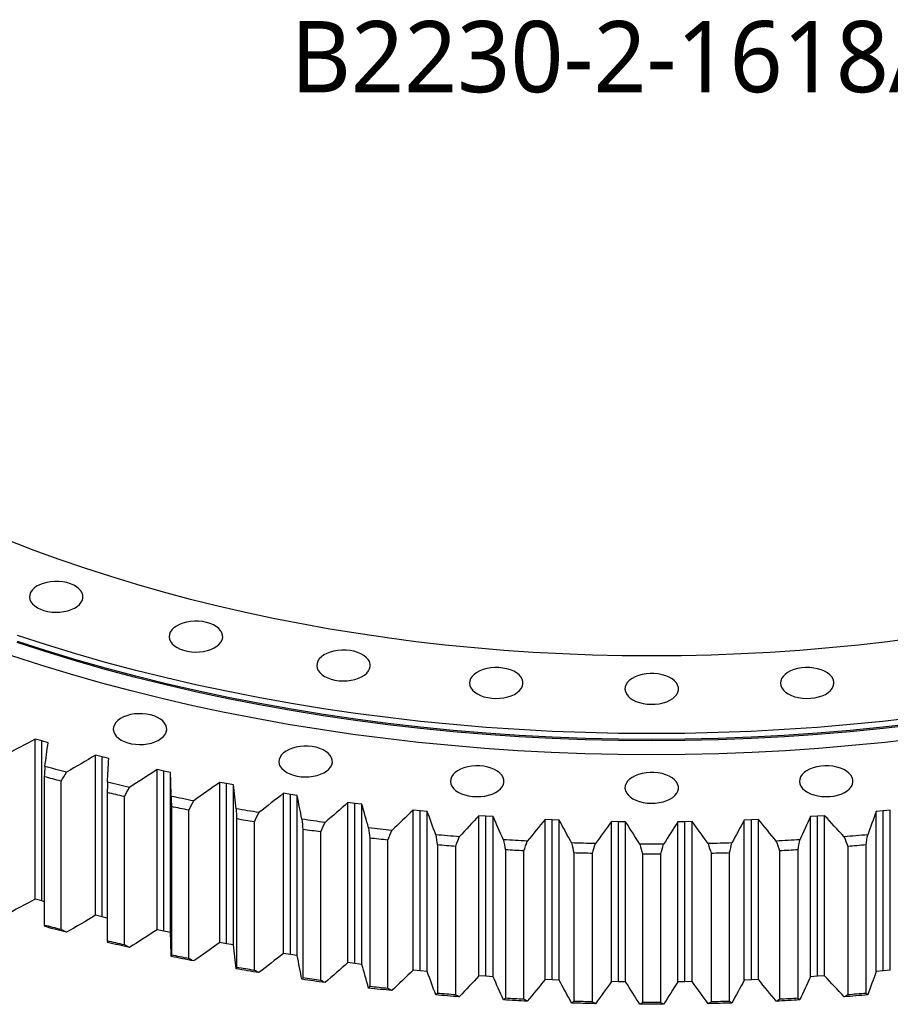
# Model space of a CAD drawing. Header units: millimetres. Extents: x 427 to 9394, y 22732 to 29464.
# Tile 10 of 16: x 6289 to 6777, y 25731 to 26283. Entities that reach past the tile are written whole.
import ezdxf

# ---------------------------------------------------------------- set-up
doc = ezdxf.new("R2010")
doc.units = ezdxf.units.MM
doc.header["$LTSCALE"] = 50

msp = doc.modelspace()

# ---------------------------------------------------------------- linework, layer by layer
at = {"color": 7, "linetype": 'Continuous', "lineweight": 25}
for p, q in [((6301.24, 25878.72), (6297.64, 25879.74)), ((6297.64, 25789.92), (6297.64, 25879.74)), ((6304.86, 25877.72), (6301.24, 25878.72)), ((6301.24, 25788.9), (6301.24, 25878.72)), ((6335.14, 25869.78), (6331.47, 25870.71)), ((6331.47, 25780.89), (6331.47, 25870.71)), ((6338.84, 25868.88), (6335.14, 25869.78)), ((6335.14, 25779.96), (6335.14, 25869.78)), ((6302.71, 25858.63), (6302.71, 25775.34)), ((6369.74, 25861.78), (6366, 25862.61)), ((6366, 25772.79), (6366, 25862.61)), ((6373.51, 25860.99), (6369.74, 25861.78)), ((6369.74, 25771.96), (6369.74, 25861.78)), ((6373.51, 25771.17), (6373.51, 25860.99)), ((6312.15, 25772.85), (6312.15, 25856.14)), ((6404.97, 25854.74), (6401.15, 25855.46)), ((6401.15, 25765.65), (6401.15, 25855.46)), ((6408.8, 25854.05), (6404.97, 25854.74)), ((6404.97, 25764.92), (6404.97, 25854.74)), ((6408.8, 25764.24), (6408.8, 25854.05)), ((6338, 25849.75), (6338, 25766.46)), ((6347.63, 25764.23), (6347.63, 25847.52)), ((6440.73, 25848.68), (6436.86, 25849.3)), ((6436.86, 25759.48), (6436.86, 25849.3)), ((6444.61, 25848.1), (6440.73, 25848.68)), ((6440.73, 25758.86), (6440.73, 25848.68)), ((6444.61, 25758.28), (6444.61, 25848.1)), ((6373.98, 25841.85), (6373.98, 25758.56)), ((6476.95, 25843.61), (6473.04, 25844.12)), ((6473.04, 25754.3), (6473.04, 25844.12)), ((6480.88, 25843.13), (6476.95, 25843.61)), ((6476.95, 25753.79), (6476.95, 25843.61)), ((6480.88, 25753.31), (6480.88, 25843.13)), ((6383.79, 25756.6), (6383.79, 25839.89)), ((6513.55, 25839.54), (6509.6, 25839.94)), ((6509.6, 25750.12), (6509.6, 25839.94)), ((6517.51, 25839.17), (6513.55, 25839.54)), ((6513.55, 25749.72), (6513.55, 25839.54)), ((6517.51, 25749.35), (6517.51, 25839.17)), ((6550.44, 25836.47), (6546.46, 25836.77)), ((6546.46, 25746.95), (6546.46, 25836.77)), ((6554.43, 25836.22), (6550.44, 25836.47)), ((6550.44, 25746.65), (6550.44, 25836.47)), ((6554.43, 25746.4), (6554.43, 25836.22)), ((6736.38, 25836.47), (6732.4, 25836.22)), ((6732.4, 25746.4), (6732.4, 25836.22)), ((6740.36, 25836.77), (6736.38, 25836.47)), ((6736.38, 25746.65), (6736.38, 25836.47)), ((6740.36, 25746.95), (6740.36, 25836.77)), ((6773.28, 25839.54), (6769.31, 25839.17)), ((6769.31, 25749.35), (6769.31, 25839.17)), ((6777.23, 25839.94), (6773.28, 25839.54)), ((6773.28, 25749.72), (6773.28, 25839.54)), ((6777.23, 25750.12), (6777.23, 25839.94)), ((6410.57, 25834.95), (6410.57, 25751.66)), ((6420.53, 25749.97), (6420.53, 25833.26)), ((6587.55, 25834.43), (6583.55, 25834.61)), ((6583.55, 25744.79), (6583.55, 25834.61)), ((6591.55, 25834.28), (6587.55, 25834.43)), ((6587.55, 25744.61), (6587.55, 25834.43)), ((6591.55, 25744.46), (6591.55, 25834.28)), ((6624.78, 25833.4), (6620.77, 25833.48)), ((6620.77, 25743.66), (6620.77, 25833.48)), ((6628.79, 25833.37), (6624.78, 25833.4)), ((6624.78, 25743.59), (6624.78, 25833.4)), ((6628.79, 25743.55), (6628.79, 25833.37)), ((6662.05, 25833.4), (6658.04, 25833.37)), ((6658.04, 25743.55), (6658.04, 25833.37)), ((6666.06, 25833.48), (6662.05, 25833.4)), ((6662.05, 25743.59), (6662.05, 25833.4)), ((6666.06, 25743.66), (6666.06, 25833.48)), ((6699.28, 25834.43), (6695.28, 25834.28)), ((6695.28, 25744.46), (6695.28, 25834.28)), ((6703.28, 25834.61), (6699.28, 25834.43)), ((6699.28, 25744.61), (6699.28, 25834.43)), ((6703.28, 25744.79), (6703.28, 25834.61)), ((6447.69, 25829.06), (6447.69, 25745.77)), ((6457.77, 25744.36), (6457.77, 25827.64)), ((6485.26, 25824.19), (6485.26, 25740.91)), ((6495.44, 25739.77), (6495.44, 25823.06)), ((6523.18, 25820.37), (6523.18, 25737.08)), ((6533.44, 25736.23), (6533.44, 25819.52)), ((6753.38, 25819.52), (6753.38, 25736.23)), ((6763.65, 25737.08), (6763.65, 25820.37)), ((6561.37, 25817.59), (6561.37, 25734.3)), ((6571.7, 25733.73), (6571.7, 25817.02)), ((6599.75, 25815.86), (6599.75, 25732.57)), ((6610.11, 25732.29), (6610.11, 25815.58)), ((6638.23, 25815.19), (6638.23, 25731.9)), ((6648.6, 25731.9), (6648.6, 25815.19)), ((6676.71, 25815.58), (6676.71, 25732.29)), ((6687.08, 25732.57), (6687.08, 25815.86)), ((6715.13, 25817.02), (6715.13, 25733.73)), ((6725.46, 25734.3), (6725.46, 25817.59)), ((6301.24, 25788.9), (6297.64, 25789.92)), ((6302.71, 25788.49), (6301.24, 25788.9)), ((6335.14, 25779.96), (6331.47, 25780.89)), ((6338, 25779.27), (6335.14, 25779.96)), ((6369.74, 25771.96), (6366, 25772.79)), ((6373.51, 25771.17), (6369.74, 25771.96)), ((6404.97, 25764.92), (6401.15, 25765.65)), ((6408.8, 25764.24), (6404.97, 25764.92)), ((6440.73, 25758.86), (6436.86, 25759.48)), ((6444.61, 25758.28), (6440.73, 25758.86)), ((6476.95, 25753.79), (6473.04, 25754.3)), ((6480.88, 25753.31), (6476.95, 25753.79)), ((6513.55, 25749.72), (6509.6, 25750.12)), ((6517.51, 25749.35), (6513.55, 25749.72)), ((6773.28, 25749.72), (6769.31, 25749.35)), ((6777.23, 25750.12), (6773.28, 25749.72)), ((6550.44, 25746.65), (6546.46, 25746.95)), ((6554.43, 25746.4), (6550.44, 25746.65)), ((6587.55, 25744.61), (6583.55, 25744.79)), ((6591.55, 25744.46), (6587.55, 25744.61)), ((6624.78, 25743.59), (6620.77, 25743.66)), ((6628.79, 25743.55), (6624.78, 25743.59)), ((6662.05, 25743.59), (6658.04, 25743.55)), ((6666.06, 25743.66), (6662.05, 25743.59)), ((6699.28, 25744.61), (6695.28, 25744.46)), ((6703.28, 25744.79), (6699.28, 25744.61)), ((6736.38, 25746.65), (6732.4, 25746.4)), ((6740.36, 25746.95), (6736.38, 25746.65))]:
    msp.add_line(p, q, dxfattribs=at)
at = {"color": 7, "linetype": 'Continuous', "lineweight": 25, "flags": 128}
for points in [[(6791.88, 25936.51), (6775.64, 25934.39), (6759.31, 25932.51), (6742.9, 25930.89), (6726.43, 25929.51), (6709.89, 25928.38), (6693.31, 25927.5), (6676.7, 25926.87), (6660.06, 25926.49), (6643.41, 25926.37), (6626.76, 25926.49), (6610.13, 25926.87), (6593.51, 25927.5), (6576.93, 25928.38), (6560.4, 25929.51), (6543.92, 25930.89), (6527.51, 25932.51), (6511.18, 25934.39), (6494.94, 25936.51), (6478.8, 25938.88), (6462.78, 25941.49), (6446.88, 25944.34), (6431.11, 25947.43), (6415.49, 25950.75), (6400.03, 25954.31), (6384.73, 25958.11), (6369.61, 25962.13), (6354.67, 25966.38), (6339.94, 25970.86), (6325.41, 25975.56), (6311.1, 25980.47), (6297.02, 25985.6), (6283.18, 25990.94)], [(6298.81, 25953.43), (6300.55, 25952.57), (6302.5, 25951.87), (6304.61, 25951.35), (6306.84, 25951.03), (6309.12, 25950.9), (6311.42, 25950.98), (6313.66, 25951.25), (6315.81, 25951.73), (6317.81, 25952.38), (6319.6, 25953.2), (6321.17, 25954.18), (6322.45, 25955.28), (6323.43, 25956.48), (6324.08, 25957.75), (6324.39, 25959.06), (6324.34, 25960.39), (6323.95, 25961.69), (6323.21, 25962.95), (6322.16, 25964.12), (6320.8, 25965.19), (6319.18, 25966.13), (6317.32, 25966.91), (6315.28, 25967.53), (6313.11, 25967.95), (6310.85, 25968.18), (6308.55, 25968.2), (6306.27, 25968.03), (6304.07, 25967.65), (6302, 25967.08), (6300.09, 25966.34), (6298.41, 25965.44), (6296.98, 25964.4), (6295.84, 25963.25), (6295.03, 25962.01), (6294.55, 25960.72), (6294.41, 25959.39), (6294.63, 25958.07), (6295.2, 25956.79), (6296.1, 25955.57), (6297.31, 25954.44), (6298.81, 25953.43)], [(6377.17, 25931.12), (6378.92, 25930.26), (6380.87, 25929.56), (6382.98, 25929.04), (6385.21, 25928.72), (6387.49, 25928.59), (6389.79, 25928.67), (6392.03, 25928.94), (6394.18, 25929.42), (6396.17, 25930.07), (6397.97, 25930.89), (6399.53, 25931.87), (6400.82, 25932.97), (6401.8, 25934.16), (6402.45, 25935.44), (6402.75, 25936.75), (6402.71, 25938.08), (6402.32, 25939.38), (6401.58, 25940.64), (6400.52, 25941.81), (6399.17, 25942.88), (6397.54, 25943.82), (6395.69, 25944.6), (6393.65, 25945.22), (6391.48, 25945.64), (6389.21, 25945.87), (6386.92, 25945.89), (6384.64, 25945.72), (6382.44, 25945.34), (6380.36, 25944.77), (6378.46, 25944.03), (6376.77, 25943.13), (6375.35, 25942.09), (6374.21, 25940.94), (6373.39, 25939.7), (6372.91, 25938.41), (6372.78, 25937.08), (6373, 25935.76), (6373.57, 25934.48), (6374.47, 25933.26), (6375.68, 25932.13), (6377.17, 25931.12)], [(6791.34, 25891.76), (6773.07, 25889.66), (6754.72, 25887.84), (6736.28, 25886.3), (6717.78, 25885.03), (6699.24, 25884.05), (6680.65, 25883.34), (6662.04, 25882.92), (6643.41, 25882.78), (6624.79, 25882.92), (6606.18, 25883.34), (6587.59, 25884.05), (6569.04, 25885.03), (6550.54, 25886.3), (6532.11, 25887.84), (6513.75, 25889.66), (6495.48, 25891.76), (6477.32, 25894.13), (6459.26, 25896.78), (6441.34, 25899.7), (6423.55, 25902.88), (6405.91, 25906.34), (6388.43, 25910.06), (6371.13, 25914.05), (6354.02, 25918.29), (6337.1, 25922.79), (6320.4, 25927.55), (6303.91, 25932.56), (6287.66, 25937.81)], [(6791.45, 25887.8), (6773.16, 25885.7), (6754.79, 25883.88), (6736.35, 25882.33), (6717.84, 25881.07), (6699.28, 25880.09), (6680.68, 25879.38), (6662.05, 25878.96), (6643.41, 25878.82), (6624.77, 25878.96), (6606.15, 25879.38), (6587.55, 25880.09), (6568.99, 25881.07), (6550.48, 25882.33), (6532.03, 25883.88), (6513.66, 25885.7), (6495.38, 25887.8), (6477.2, 25890.17), (6459.13, 25892.82), (6441.19, 25895.74), (6423.39, 25898.94), (6405.74, 25902.39), (6388.25, 25906.12), (6370.94, 25910.11), (6353.82, 25914.35), (6336.89, 25918.86), (6320.17, 25923.62), (6303.68, 25928.63), (6287.41, 25933.89)], [(6791.34, 25888.49), (6773.07, 25886.39), (6754.72, 25884.57), (6736.28, 25883.03), (6717.78, 25881.77), (6699.24, 25880.78), (6680.65, 25880.08), (6662.04, 25879.66), (6643.41, 25879.52), (6624.79, 25879.66), (6606.18, 25880.08), (6587.59, 25880.78), (6569.04, 25881.77), (6550.54, 25883.03), (6532.11, 25884.57), (6513.75, 25886.39), (6495.48, 25888.49), (6477.32, 25890.86), (6459.26, 25893.51), (6441.34, 25896.43), (6423.55, 25899.62), (6405.91, 25903.07), (6388.43, 25906.8), (6371.13, 25910.78), (6354.02, 25915.03), (6337.1, 25919.53), (6320.4, 25924.28), (6303.91, 25929.29), (6287.66, 25934.54)], [(6792.69, 25880), (6774.26, 25877.89), (6755.73, 25876.05), (6737.13, 25874.49), (6718.46, 25873.22), (6699.75, 25872.22), (6680.99, 25871.51), (6662.21, 25871.09), (6643.41, 25870.95), (6624.62, 25871.09), (6605.84, 25871.51), (6587.08, 25872.22), (6568.36, 25873.22), (6549.69, 25874.49), (6531.09, 25876.05), (6512.57, 25877.89), (6494.13, 25880), (6475.8, 25882.4), (6457.58, 25885.07), (6439.49, 25888.01), (6421.54, 25891.23), (6403.74, 25894.72), (6386.1, 25898.48), (6368.65, 25902.5), (6351.38, 25906.78), (6334.31, 25911.32), (6317.45, 25916.12), (6300.81, 25921.17), (6284.41, 25926.48)], [(6459.91, 25914.91), (6461.66, 25914.05), (6463.61, 25913.35), (6465.72, 25912.83), (6467.95, 25912.5), (6470.23, 25912.38), (6472.53, 25912.45), (6474.77, 25912.73), (6476.92, 25913.2), (6478.91, 25913.86), (6480.71, 25914.68), (6482.27, 25915.65), (6483.56, 25916.75), (6484.54, 25917.95), (6485.19, 25919.22), (6485.5, 25920.54), (6485.45, 25921.86), (6485.06, 25923.17), (6484.32, 25924.42), (6483.27, 25925.6), (6481.91, 25926.67), (6480.28, 25927.61), (6478.43, 25928.39), (6476.39, 25929), (6474.22, 25929.43), (6471.96, 25929.65), (6469.66, 25929.68), (6467.38, 25929.5), (6465.18, 25929.13), (6463.1, 25928.56), (6461.2, 25927.82), (6459.52, 25926.92), (6458.09, 25925.88), (6456.95, 25924.73), (6456.14, 25923.49), (6455.66, 25922.19), (6455.52, 25920.87), (6455.74, 25919.55), (6456.31, 25918.26), (6457.21, 25917.04), (6458.42, 25915.92), (6459.91, 25914.91)], [(6545.61, 25905.07), (6547.36, 25904.21), (6549.31, 25903.51), (6551.42, 25902.99), (6553.65, 25902.66), (6555.93, 25902.53), (6558.23, 25902.61), (6560.47, 25902.89), (6562.62, 25903.36), (6564.61, 25904.02), (6566.41, 25904.84), (6567.97, 25905.81), (6569.26, 25906.91), (6570.24, 25908.11), (6570.89, 25909.38), (6571.2, 25910.69), (6571.15, 25912.02), (6570.76, 25913.33), (6570.02, 25914.58), (6568.97, 25915.76), (6567.61, 25916.83), (6565.98, 25917.77), (6564.13, 25918.55), (6562.09, 25919.16), (6559.92, 25919.58), (6557.66, 25919.81), (6555.36, 25919.84), (6553.08, 25919.66), (6550.88, 25919.28), (6548.8, 25918.72), (6546.9, 25917.98), (6545.22, 25917.08), (6543.79, 25916.04), (6542.65, 25914.89), (6541.84, 25913.65), (6541.36, 25912.35), (6541.22, 25911.03), (6541.44, 25909.71), (6542.01, 25908.42), (6542.91, 25907.2), (6544.12, 25906.08), (6545.61, 25905.07)], [(6720, 25905.07), (6721.74, 25904.21), (6723.69, 25903.51), (6725.8, 25902.99), (6728.03, 25902.66), (6730.32, 25902.53), (6732.61, 25902.61), (6734.85, 25902.89), (6737, 25903.36), (6739, 25904.02), (6740.8, 25904.84), (6742.36, 25905.81), (6743.64, 25906.91), (6744.62, 25908.11), (6745.27, 25909.38), (6745.58, 25910.69), (6745.53, 25912.02), (6745.14, 25913.33), (6744.41, 25914.58), (6743.35, 25915.76), (6741.99, 25916.83), (6740.37, 25917.77), (6738.51, 25918.55), (6736.48, 25919.16), (6734.3, 25919.58), (6732.04, 25919.81), (6729.74, 25919.84), (6727.47, 25919.66), (6725.26, 25919.28), (6723.19, 25918.72), (6721.28, 25917.98), (6719.6, 25917.08), (6718.17, 25916.04), (6717.04, 25914.89), (6716.22, 25913.65), (6715.74, 25912.35), (6715.61, 25911.03), (6715.83, 25909.71), (6716.39, 25908.42), (6717.29, 25907.2), (6718.5, 25906.08), (6720, 25905.07)], [(6632.81, 25901.77), (6634.55, 25900.91), (6636.5, 25900.21), (6638.61, 25899.69), (6640.84, 25899.36), (6643.12, 25899.24), (6645.42, 25899.31), (6647.66, 25899.59), (6649.81, 25900.06), (6651.81, 25900.72), (6653.6, 25901.54), (6655.17, 25902.51), (6656.45, 25903.61), (6657.43, 25904.81), (6658.08, 25906.08), (6658.39, 25907.4), (6658.34, 25908.72), (6657.95, 25910.03), (6657.21, 25911.28), (6656.16, 25912.46), (6654.8, 25913.53), (6653.18, 25914.47), (6651.32, 25915.25), (6649.28, 25915.86), (6647.11, 25916.29), (6644.85, 25916.51), (6642.55, 25916.54), (6640.27, 25916.36), (6638.07, 25915.99), (6636, 25915.42), (6634.09, 25914.68), (6632.41, 25913.78), (6630.98, 25912.74), (6629.84, 25911.59), (6629.03, 25910.35), (6628.55, 25909.05), (6628.41, 25907.73), (6628.63, 25906.41), (6629.2, 25905.12), (6630.1, 25903.9), (6631.31, 25902.78), (6632.81, 25901.77)], [(6345.79, 25879.22), (6347.54, 25878.36), (6349.49, 25877.66), (6351.6, 25877.14), (6353.83, 25876.82), (6356.11, 25876.69), (6358.41, 25876.77), (6360.65, 25877.04), (6362.8, 25877.52), (6364.79, 25878.17), (6366.59, 25878.99), (6368.15, 25879.97), (6369.44, 25881.07), (6370.42, 25882.27), (6371.07, 25883.54), (6371.37, 25884.85), (6371.33, 25886.18), (6370.94, 25887.48), (6370.2, 25888.74), (6369.14, 25889.91), (6367.79, 25890.98), (6366.16, 25891.92), (6364.31, 25892.7), (6362.27, 25893.32), (6360.1, 25893.74), (6357.83, 25893.97), (6355.54, 25893.99), (6353.26, 25893.82), (6351.06, 25893.44), (6348.98, 25892.87), (6347.08, 25892.13), (6345.39, 25891.23), (6343.97, 25890.19), (6342.83, 25889.04), (6342.01, 25887.8), (6341.53, 25886.51), (6341.4, 25885.18), (6341.62, 25883.86), (6342.19, 25882.58), (6343.09, 25881.36), (6344.3, 25880.23), (6345.79, 25879.22)], [(6438.69, 25861.02), (6440.43, 25860.16), (6442.39, 25859.46), (6444.5, 25858.94), (6446.72, 25858.61), (6449.01, 25858.49), (6451.3, 25858.56), (6453.55, 25858.84), (6455.7, 25859.31), (6457.69, 25859.97), (6459.49, 25860.79), (6461.05, 25861.76), (6462.34, 25862.86), (6463.32, 25864.06), (6463.97, 25865.33), (6464.27, 25866.65), (6464.23, 25867.97), (6463.84, 25869.28), (6463.1, 25870.53), (6462.04, 25871.71), (6460.69, 25872.78), (6459.06, 25873.72), (6457.21, 25874.5), (6455.17, 25875.11), (6452.99, 25875.54), (6450.73, 25875.76), (6448.44, 25875.79), (6446.16, 25875.61), (6443.96, 25875.24), (6441.88, 25874.67), (6439.98, 25873.93), (6438.29, 25873.03), (6436.87, 25871.99), (6435.73, 25870.84), (6434.91, 25869.6), (6434.43, 25868.3), (6434.3, 25866.98), (6434.52, 25865.66), (6435.09, 25864.37), (6435.99, 25863.15), (6437.2, 25862.03), (6438.69, 25861.02)], [(6315.17, 25861.15), (6313.64, 25861.55), (6312.12, 25861.94), (6310.6, 25862.34), (6309.09, 25862.74), (6307.57, 25863.14), (6306.05, 25863.54), (6304.54, 25863.95), (6303.03, 25864.35)], [(6534.91, 25849.97), (6536.65, 25849.11), (6538.61, 25848.41), (6540.72, 25847.89), (6542.94, 25847.56), (6545.23, 25847.44), (6547.52, 25847.51), (6549.77, 25847.79), (6551.91, 25848.26), (6553.91, 25848.92), (6555.71, 25849.74), (6557.27, 25850.71), (6558.56, 25851.81), (6559.53, 25853.01), (6560.19, 25854.28), (6560.49, 25855.6), (6560.45, 25856.92), (6560.05, 25858.23), (6559.32, 25859.48), (6558.26, 25860.66), (6556.9, 25861.73), (6555.28, 25862.67), (6553.43, 25863.45), (6551.39, 25864.06), (6549.21, 25864.49), (6546.95, 25864.71), (6544.66, 25864.74), (6542.38, 25864.56), (6540.18, 25864.19), (6538.1, 25863.62), (6536.2, 25862.88), (6534.51, 25861.98), (6533.09, 25860.94), (6531.95, 25859.79), (6531.13, 25858.55), (6530.65, 25857.25), (6530.52, 25855.93), (6530.74, 25854.61), (6531.31, 25853.32), (6532.21, 25852.1), (6533.42, 25850.98), (6534.91, 25849.97)], [(6730.7, 25849.97), (6732.44, 25849.11), (6734.39, 25848.41), (6736.51, 25847.89), (6738.73, 25847.56), (6741.02, 25847.44), (6743.31, 25847.51), (6745.56, 25847.79), (6747.7, 25848.26), (6749.7, 25848.92), (6751.5, 25849.74), (6753.06, 25850.71), (6754.34, 25851.81), (6755.32, 25853.01), (6755.98, 25854.28), (6756.28, 25855.6), (6756.24, 25856.92), (6755.84, 25858.23), (6755.11, 25859.48), (6754.05, 25860.66), (6752.69, 25861.73), (6751.07, 25862.67), (6749.22, 25863.45), (6747.18, 25864.06), (6745, 25864.49), (6742.74, 25864.71), (6740.45, 25864.74), (6738.17, 25864.56), (6735.97, 25864.19), (6733.89, 25863.62), (6731.99, 25862.88), (6730.3, 25861.98), (6728.87, 25860.94), (6727.74, 25859.79), (6726.92, 25858.55), (6726.44, 25857.25), (6726.31, 25855.93), (6726.53, 25854.61), (6727.1, 25853.32), (6727.99, 25852.1), (6729.21, 25850.98), (6730.7, 25849.97)], [(6312.15, 25856.14), (6310.97, 25856.45), (6309.79, 25856.75), (6308.6, 25857.06), (6307.42, 25857.37), (6306.25, 25857.68), (6305.07, 25858), (6303.89, 25858.31), (6302.71, 25858.63)], [(6632.81, 25846.27), (6634.55, 25845.4), (6636.5, 25844.71), (6638.61, 25844.19), (6640.84, 25843.86), (6643.12, 25843.73), (6645.42, 25843.81), (6647.66, 25844.09), (6649.81, 25844.56), (6651.81, 25845.21), (6653.6, 25846.04), (6655.17, 25847.01), (6656.45, 25848.11), (6657.43, 25849.31), (6658.08, 25850.58), (6658.39, 25851.89), (6658.34, 25853.22), (6657.95, 25854.52), (6657.21, 25855.78), (6656.16, 25856.96), (6654.8, 25858.03), (6653.18, 25858.96), (6651.32, 25859.75), (6649.28, 25860.36), (6647.11, 25860.78), (6644.85, 25861.01), (6642.55, 25861.04), (6640.27, 25860.86), (6638.07, 25860.48), (6636, 25859.92), (6634.09, 25859.18), (6632.41, 25858.27), (6630.98, 25857.24), (6629.84, 25856.08), (6629.03, 25854.84), (6628.55, 25853.55), (6628.41, 25852.22), (6628.63, 25850.9), (6629.2, 25849.62), (6630.1, 25848.4), (6631.31, 25847.27), (6632.81, 25846.27)], [(6350.5, 25852.62), (6348.95, 25852.97), (6347.4, 25853.32), (6345.85, 25853.68), (6344.3, 25854.04), (6342.75, 25854.39), (6341.2, 25854.75), (6339.66, 25855.12), (6338.12, 25855.48)], [(6347.63, 25847.52), (6346.43, 25847.8), (6345.22, 25848.07), (6344.02, 25848.35), (6342.81, 25848.63), (6341.61, 25848.9), (6340.41, 25849.18), (6339.2, 25849.46), (6338, 25849.75)], [(6386.5, 25845.06), (6384.92, 25845.37), (6383.34, 25845.68), (6381.76, 25845.99), (6380.19, 25846.31), (6378.61, 25846.62), (6377.04, 25846.94), (6375.46, 25847.26), (6373.89, 25847.58)], [(6383.79, 25839.89), (6382.56, 25840.13), (6381.33, 25840.37), (6380.11, 25840.61), (6378.88, 25840.86), (6377.65, 25841.1), (6376.43, 25841.35), (6375.21, 25841.6), (6373.98, 25841.85)], [(6423.08, 25838.5), (6421.48, 25838.77), (6419.88, 25839.04), (6418.27, 25839.3), (6416.67, 25839.57), (6415.07, 25839.85), (6413.48, 25840.12), (6411.88, 25840.4), (6410.28, 25840.67)], [(6420.53, 25833.26), (6419.28, 25833.47), (6418.04, 25833.67), (6416.79, 25833.88), (6415.55, 25834.09), (6414.3, 25834.3), (6413.06, 25834.52), (6411.82, 25834.73), (6410.57, 25834.95)], [(6460.16, 25832.96), (6458.54, 25833.18), (6456.92, 25833.4), (6455.29, 25833.63), (6453.67, 25833.85), (6452.05, 25834.08), (6450.43, 25834.31), (6448.81, 25834.54), (6447.2, 25834.77)], [(6457.77, 25827.64), (6456.51, 25827.82), (6455.25, 25827.99), (6453.99, 25828.17), (6452.73, 25828.34), (6451.47, 25828.52), (6450.21, 25828.7), (6448.95, 25828.88), (6447.69, 25829.06)], [(6497.66, 25828.44), (6496.02, 25828.61), (6494.38, 25828.79), (6492.74, 25828.97), (6491.1, 25829.15), (6489.47, 25829.33), (6487.83, 25829.52), (6486.19, 25829.71), (6484.56, 25829.9)], [(6535.48, 25824.95), (6533.83, 25825.08), (6532.18, 25825.21), (6530.53, 25825.35), (6528.88, 25825.48), (6527.23, 25825.62), (6525.58, 25825.76), (6523.93, 25825.9), (6522.28, 25826.05)], [(6764.55, 25826.05), (6762.9, 25825.9), (6761.25, 25825.76), (6759.6, 25825.62), (6757.95, 25825.48), (6756.3, 25825.35), (6754.64, 25825.21), (6752.99, 25825.08), (6751.34, 25824.95)], [(6495.44, 25823.06), (6494.17, 25823.2), (6492.89, 25823.34), (6491.62, 25823.48), (6490.35, 25823.62), (6489.07, 25823.76), (6487.8, 25823.9), (6486.53, 25824.05), (6485.26, 25824.19)], [(6533.44, 25819.52), (6532.16, 25819.62), (6530.88, 25819.72), (6529.59, 25819.83), (6528.31, 25819.93), (6527.02, 25820.04), (6525.74, 25820.15), (6524.46, 25820.26), (6523.18, 25820.37)], [(6573.55, 25822.51), (6571.89, 25822.59), (6570.23, 25822.68), (6568.57, 25822.77), (6566.91, 25822.86), (6565.25, 25822.95), (6563.59, 25823.05), (6561.93, 25823.14), (6560.27, 25823.24)], [(6611.78, 25821.11), (6610.12, 25821.15), (6608.45, 25821.19), (6606.78, 25821.24), (6605.12, 25821.28), (6603.45, 25821.33), (6601.79, 25821.38), (6600.12, 25821.43), (6598.46, 25821.48)], [(6650.08, 25820.77), (6648.42, 25820.76), (6646.75, 25820.76), (6645.08, 25820.76), (6643.41, 25820.75), (6641.74, 25820.76), (6640.08, 25820.76), (6638.41, 25820.76), (6636.74, 25820.77)], [(6688.37, 25821.48), (6686.7, 25821.43), (6685.04, 25821.38), (6683.37, 25821.33), (6681.71, 25821.28), (6680.04, 25821.24), (6678.37, 25821.19), (6676.71, 25821.15), (6675.04, 25821.11)], [(6726.55, 25823.24), (6724.89, 25823.14), (6723.23, 25823.05), (6721.57, 25822.95), (6719.91, 25822.86), (6718.25, 25822.77), (6716.59, 25822.68), (6714.93, 25822.59), (6713.27, 25822.51)], [(6763.65, 25820.37), (6762.37, 25820.26), (6761.08, 25820.15), (6759.8, 25820.04), (6758.52, 25819.93), (6757.23, 25819.83), (6755.95, 25819.72), (6754.66, 25819.62), (6753.38, 25819.52)], [(6571.7, 25817.02), (6570.4, 25817.09), (6569.11, 25817.15), (6567.82, 25817.22), (6566.53, 25817.29), (6565.24, 25817.37), (6563.95, 25817.44), (6562.66, 25817.51), (6561.37, 25817.59)], [(6610.11, 25815.58), (6608.81, 25815.61), (6607.52, 25815.64), (6606.22, 25815.67), (6604.93, 25815.71), (6603.63, 25815.74), (6602.34, 25815.78), (6601.04, 25815.82), (6599.75, 25815.86)], [(6648.6, 25815.19), (6647.3, 25815.18), (6646.01, 25815.18), (6644.71, 25815.18), (6643.41, 25815.18), (6642.12, 25815.18), (6640.82, 25815.18), (6639.52, 25815.18), (6638.23, 25815.19)], [(6687.08, 25815.86), (6685.78, 25815.82), (6684.49, 25815.78), (6683.19, 25815.74), (6681.9, 25815.71), (6680.6, 25815.67), (6679.31, 25815.64), (6678.01, 25815.61), (6676.71, 25815.58)], [(6725.46, 25817.59), (6724.17, 25817.51), (6722.87, 25817.44), (6721.58, 25817.37), (6720.29, 25817.29), (6719, 25817.22), (6717.71, 25817.15), (6716.42, 25817.09), (6715.13, 25817.02)], [(6312.15, 25772.85), (6310.97, 25773.16), (6309.79, 25773.47), (6308.6, 25773.78), (6307.42, 25774.09), (6306.25, 25774.4), (6305.07, 25774.71), (6303.89, 25775.02), (6302.71, 25775.34)], [(6315.17, 25771.34), (6313.64, 25771.73), (6312.12, 25772.12), (6310.6, 25772.52), (6309.09, 25772.92), (6307.57, 25773.32), (6306.05, 25773.72), (6304.54, 25774.13), (6303.03, 25774.53)], [(6347.63, 25764.23), (6346.43, 25764.51), (6345.22, 25764.78), (6344.02, 25765.06), (6342.81, 25765.34), (6341.61, 25765.62), (6340.41, 25765.9), (6339.2, 25766.18), (6338, 25766.46)], [(6350.5, 25762.8), (6348.95, 25763.15), (6347.4, 25763.5), (6345.85, 25763.86), (6344.3, 25764.22), (6342.75, 25764.57), (6341.2, 25764.94), (6339.66, 25765.3), (6338.12, 25765.66)], [(6386.5, 25755.24), (6384.92, 25755.55), (6383.34, 25755.86), (6381.76, 25756.17), (6380.19, 25756.49), (6378.61, 25756.8), (6377.04, 25757.12), (6375.46, 25757.44), (6373.89, 25757.76)], [(6383.79, 25756.6), (6382.56, 25756.84), (6381.33, 25757.08), (6380.11, 25757.33), (6378.88, 25757.57), (6377.65, 25757.82), (6376.43, 25758.06), (6375.21, 25758.31), (6373.98, 25758.56)], [(6423.08, 25748.69), (6421.48, 25748.95), (6419.88, 25749.22), (6418.27, 25749.48), (6416.67, 25749.75), (6415.07, 25750.03), (6413.48, 25750.3), (6411.88, 25750.58), (6410.28, 25750.86)], [(6420.53, 25749.97), (6419.28, 25750.18), (6418.04, 25750.39), (6416.79, 25750.6), (6415.55, 25750.81), (6414.3, 25751.02), (6413.06, 25751.23), (6411.82, 25751.44), (6410.57, 25751.66)], [(6460.16, 25743.14), (6458.54, 25743.36), (6456.92, 25743.58), (6455.29, 25743.81), (6453.67, 25744.03), (6452.05, 25744.26), (6450.43, 25744.49), (6448.81, 25744.72), (6447.2, 25744.96)], [(6457.77, 25744.36), (6456.51, 25744.53), (6455.25, 25744.7), (6453.99, 25744.88), (6452.73, 25745.05), (6451.47, 25745.23), (6450.21, 25745.41), (6448.95, 25745.59), (6447.69, 25745.77)], [(6497.66, 25738.62), (6496.02, 25738.79), (6494.38, 25738.97), (6492.74, 25739.15), (6491.1, 25739.33), (6489.47, 25739.51), (6487.83, 25739.7), (6486.19, 25739.89), (6484.56, 25740.08)], [(6495.44, 25739.77), (6494.17, 25739.91), (6492.89, 25740.05), (6491.62, 25740.19), (6490.35, 25740.33), (6489.07, 25740.47), (6487.8, 25740.62), (6486.53, 25740.76), (6485.26, 25740.91)], [(6533.44, 25736.23), (6532.16, 25736.33), (6530.88, 25736.43), (6529.59, 25736.54), (6528.31, 25736.64), (6527.02, 25736.75), (6525.74, 25736.86), (6524.46, 25736.97), (6523.18, 25737.08)], [(6763.65, 25737.08), (6762.37, 25736.97), (6761.08, 25736.86), (6759.8, 25736.75), (6758.52, 25736.64), (6757.23, 25736.54), (6755.95, 25736.43), (6754.66, 25736.33), (6753.38, 25736.23)], [(6535.48, 25735.13), (6533.83, 25735.26), (6532.18, 25735.39), (6530.53, 25735.53), (6528.88, 25735.66), (6527.23, 25735.8), (6525.58, 25735.94), (6523.93, 25736.08), (6522.28, 25736.23)], [(6573.55, 25732.69), (6571.89, 25732.77), (6570.23, 25732.86), (6568.57, 25732.95), (6566.91, 25733.04), (6565.25, 25733.13), (6563.59, 25733.23), (6561.93, 25733.32), (6560.27, 25733.42)], [(6571.7, 25733.73), (6570.4, 25733.8), (6569.11, 25733.87), (6567.82, 25733.94), (6566.53, 25734.01), (6565.24, 25734.08), (6563.95, 25734.15), (6562.66, 25734.23), (6561.37, 25734.3)], [(6611.78, 25731.29), (6610.12, 25731.33), (6608.45, 25731.37), (6606.78, 25731.42), (6605.12, 25731.46), (6603.45, 25731.51), (6601.79, 25731.56), (6600.12, 25731.61), (6598.46, 25731.66)], [(6610.11, 25732.29), (6608.81, 25732.32), (6607.52, 25732.35), (6606.22, 25732.39), (6604.93, 25732.42), (6603.63, 25732.46), (6602.34, 25732.49), (6601.04, 25732.53), (6599.75, 25732.57)], [(6648.6, 25731.9), (6647.3, 25731.9), (6646.01, 25731.89), (6644.71, 25731.89), (6643.41, 25731.89), (6642.12, 25731.89), (6640.82, 25731.89), (6639.52, 25731.9), (6638.23, 25731.9)], [(6688.37, 25731.66), (6686.7, 25731.61), (6685.04, 25731.56), (6683.37, 25731.51), (6681.71, 25731.46), (6680.04, 25731.42), (6678.37, 25731.37), (6676.71, 25731.33), (6675.04, 25731.29)], [(6687.08, 25732.57), (6685.78, 25732.53), (6684.49, 25732.49), (6683.19, 25732.46), (6681.9, 25732.42), (6680.6, 25732.39), (6679.31, 25732.35), (6678.01, 25732.32), (6676.71, 25732.29)], [(6726.55, 25733.42), (6724.89, 25733.32), (6723.23, 25733.23), (6721.57, 25733.13), (6719.91, 25733.04), (6718.25, 25732.95), (6716.59, 25732.86), (6714.93, 25732.77), (6713.27, 25732.69)], [(6725.46, 25734.3), (6724.17, 25734.23), (6722.87, 25734.15), (6721.58, 25734.08), (6720.29, 25734.01), (6719, 25733.94), (6717.71, 25733.87), (6716.42, 25733.8), (6715.13, 25733.73)], [(6764.55, 25736.23), (6762.9, 25736.08), (6761.25, 25735.94), (6759.6, 25735.8), (6757.95, 25735.66), (6756.3, 25735.53), (6754.64, 25735.39), (6752.99, 25735.26), (6751.34, 25735.13)], [(6650.08, 25730.95), (6648.42, 25730.94), (6646.75, 25730.94), (6645.08, 25730.94), (6643.41, 25730.94), (6641.74, 25730.94), (6640.08, 25730.94), (6638.41, 25730.94), (6636.74, 25730.95)]]:
    msp.add_lwpolyline(points, dxfattribs=at)
at = {"color": 7, "linetype": 'Continuous', "lineweight": 25}
for points in [[(6297.64, 25879.74), (6291.97, 25876.7), (6286.29, 25873.67), (6280.57, 25870.65)], [(6303.03, 25864.35), (6303.61, 25868.81), (6304.22, 25873.27), (6304.86, 25877.72)], [(6331.47, 25870.71), (6326.06, 25867.51), (6320.62, 25864.33), (6315.17, 25861.15)], [(6303.03, 25864.35), (6302.92, 25862.44), (6302.82, 25860.54), (6302.71, 25858.63)], [(6338.12, 25855.48), (6338.32, 25859.95), (6338.57, 25864.42), (6338.84, 25868.88)], [(6312.15, 25856.14), (6313.16, 25857.81), (6314.16, 25859.48), (6315.17, 25861.15)], [(6366, 25862.61), (6360.86, 25859.26), (6355.69, 25855.94), (6350.5, 25852.62)], [(6373.89, 25847.58), (6373.73, 25852.05), (6373.61, 25856.52), (6373.51, 25860.99)], [(6338.12, 25855.48), (6338.08, 25853.57), (6338.04, 25851.66), (6338, 25849.75)], [(6347.63, 25847.52), (6348.59, 25849.22), (6349.55, 25850.92), (6350.5, 25852.62)], [(6401.15, 25855.46), (6396.3, 25851.99), (6391.41, 25848.52), (6386.5, 25845.06)], [(6410.28, 25840.67), (6409.75, 25845.13), (6409.26, 25849.59), (6408.8, 25854.05)], [(6373.89, 25847.58), (6373.92, 25845.67), (6373.95, 25843.76), (6373.98, 25841.85)], [(6436.86, 25849.3), (6432.3, 25845.69), (6427.7, 25842.09), (6423.08, 25838.5)], [(6447.2, 25834.77), (6446.3, 25839.21), (6445.44, 25843.66), (6444.61, 25848.1)], [(6383.79, 25839.89), (6384.69, 25841.61), (6385.6, 25843.34), (6386.5, 25845.06)], [(6473.04, 25844.12), (6468.77, 25840.39), (6464.48, 25836.67), (6460.16, 25832.96)], [(6484.56, 25829.9), (6483.3, 25834.31), (6482.07, 25838.72), (6480.88, 25843.13)], [(6410.28, 25840.67), (6410.38, 25838.76), (6410.48, 25836.86), (6410.57, 25834.95)], [(6420.53, 25833.26), (6421.38, 25835.01), (6422.23, 25836.76), (6423.08, 25838.5)], [(6509.6, 25839.94), (6505.65, 25836.09), (6501.67, 25832.26), (6497.66, 25828.44)], [(6522.28, 25826.05), (6520.66, 25830.42), (6519.07, 25834.79), (6517.51, 25839.17)], [(6546.46, 25836.77), (6542.83, 25832.82), (6539.17, 25828.88), (6535.48, 25824.95)], [(6560.27, 25823.24), (6558.29, 25827.56), (6556.35, 25831.89), (6554.43, 25836.22)], [(6732.4, 25836.22), (6730.48, 25831.89), (6728.53, 25827.56), (6726.55, 25823.24)], [(6751.34, 25824.95), (6747.65, 25828.88), (6743.99, 25832.82), (6740.36, 25836.77)], [(6769.31, 25839.17), (6767.76, 25834.79), (6766.17, 25830.42), (6764.55, 25826.05)], [(6447.2, 25834.77), (6447.36, 25832.87), (6447.53, 25830.96), (6447.69, 25829.06)], [(6457.77, 25827.64), (6458.57, 25829.42), (6459.37, 25831.19), (6460.16, 25832.96)], [(6583.55, 25834.61), (6580.25, 25830.57), (6576.91, 25826.53), (6573.55, 25822.51)], [(6598.46, 25821.48), (6596.12, 25825.74), (6593.82, 25830.01), (6591.55, 25834.28)], [(6620.77, 25833.48), (6617.8, 25829.35), (6614.81, 25825.23), (6611.78, 25821.11)], [(6636.74, 25820.77), (6634.06, 25824.96), (6631.41, 25829.16), (6628.79, 25833.37)], [(6658.04, 25833.37), (6655.42, 25829.16), (6652.77, 25824.96), (6650.08, 25820.77)], [(6675.04, 25821.11), (6672.02, 25825.23), (6669.02, 25829.35), (6666.06, 25833.48)], [(6695.28, 25834.28), (6693, 25830.01), (6690.7, 25825.74), (6688.37, 25821.48)], [(6713.27, 25822.51), (6709.91, 25826.53), (6706.58, 25830.57), (6703.28, 25834.61)], [(6484.56, 25829.9), (6484.79, 25827.99), (6485.02, 25826.09), (6485.26, 25824.19)], [(6495.44, 25823.06), (6496.18, 25824.85), (6496.92, 25826.64), (6497.66, 25828.44)], [(6522.28, 25826.05), (6522.58, 25824.15), (6522.88, 25822.26), (6523.18, 25820.37)], [(6763.65, 25820.37), (6763.95, 25822.26), (6764.25, 25824.15), (6764.55, 25826.05)], [(6533.44, 25819.52), (6534.13, 25821.33), (6534.81, 25823.14), (6535.48, 25824.95)], [(6560.27, 25823.24), (6560.64, 25821.36), (6561, 25819.47), (6561.37, 25817.59)], [(6571.7, 25817.02), (6572.32, 25818.85), (6572.94, 25820.68), (6573.55, 25822.51)], [(6598.46, 25821.48), (6598.89, 25819.61), (6599.32, 25817.73), (6599.75, 25815.86)], [(6610.11, 25815.58), (6610.67, 25817.42), (6611.23, 25819.27), (6611.78, 25821.11)], [(6636.74, 25820.77), (6637.23, 25818.91), (6637.73, 25817.05), (6638.23, 25815.19)], [(6648.6, 25815.19), (6649.09, 25817.05), (6649.59, 25818.91), (6650.08, 25820.77)], [(6675.04, 25821.11), (6675.6, 25819.27), (6676.16, 25817.42), (6676.71, 25815.58)], [(6687.08, 25815.86), (6687.51, 25817.73), (6687.94, 25819.61), (6688.37, 25821.48)], [(6713.27, 25822.51), (6713.89, 25820.68), (6714.51, 25818.85), (6715.13, 25817.02)], [(6725.46, 25817.59), (6725.82, 25819.47), (6726.19, 25821.36), (6726.55, 25823.24)], [(6751.34, 25824.95), (6752.02, 25823.14), (6752.7, 25821.33), (6753.38, 25819.52)], [(6297.64, 25789.92), (6291.97, 25786.88), (6286.29, 25783.85), (6280.57, 25780.83)], [(6331.47, 25780.89), (6326.06, 25777.69), (6320.62, 25774.51), (6315.17, 25771.34)], [(6302.71, 25775.34), (6302.82, 25775.07), (6302.92, 25774.8), (6303.03, 25774.53)], [(6315.17, 25771.34), (6314.16, 25771.84), (6313.16, 25772.35), (6312.15, 25772.85)], [(6366, 25772.79), (6360.86, 25769.45), (6355.69, 25766.12), (6350.5, 25762.8)], [(6373.89, 25757.76), (6373.73, 25762.23), (6373.61, 25766.7), (6373.51, 25771.17)], [(6338, 25766.46), (6338.04, 25766.19), (6338.08, 25765.93), (6338.12, 25765.66)], [(6350.5, 25762.8), (6349.55, 25763.28), (6348.59, 25763.76), (6347.63, 25764.23)], [(6401.15, 25765.65), (6396.3, 25762.17), (6391.41, 25758.7), (6386.5, 25755.24)], [(6410.28, 25750.86), (6409.75, 25755.31), (6409.26, 25759.77), (6408.8, 25764.24)], [(6436.86, 25759.48), (6432.3, 25755.87), (6427.7, 25752.27), (6423.08, 25748.69)], [(6373.98, 25758.56), (6373.95, 25758.29), (6373.92, 25758.03), (6373.89, 25757.76)], [(6386.5, 25755.24), (6385.6, 25755.7), (6384.69, 25756.15), (6383.79, 25756.6)], [(6447.2, 25744.96), (6446.3, 25749.39), (6445.44, 25753.84), (6444.61, 25758.28)], [(6473.04, 25754.3), (6468.77, 25750.57), (6464.48, 25746.85), (6460.16, 25743.14)], [(6484.56, 25740.08), (6483.3, 25744.49), (6482.07, 25748.9), (6480.88, 25753.31)], [(6410.57, 25751.66), (6410.48, 25751.39), (6410.38, 25751.12), (6410.28, 25750.86)], [(6423.08, 25748.69), (6422.23, 25749.11), (6421.38, 25749.54), (6420.53, 25749.97)], [(6509.6, 25750.12), (6505.65, 25746.28), (6501.67, 25742.44), (6497.66, 25738.62)], [(6522.28, 25736.23), (6520.66, 25740.6), (6519.07, 25744.97), (6517.51, 25749.35)], [(6769.31, 25749.35), (6767.76, 25744.97), (6766.17, 25740.6), (6764.55, 25736.23)], [(6447.69, 25745.77), (6447.53, 25745.5), (6447.36, 25745.23), (6447.2, 25744.96)], [(6460.16, 25743.14), (6459.37, 25743.54), (6458.57, 25743.95), (6457.77, 25744.36)], [(6546.46, 25746.95), (6542.83, 25743), (6539.17, 25739.06), (6535.48, 25735.13)], [(6560.27, 25733.42), (6558.29, 25737.74), (6556.35, 25742.07), (6554.43, 25746.4)], [(6583.55, 25744.79), (6580.25, 25740.75), (6576.91, 25736.72), (6573.55, 25732.69)], [(6598.46, 25731.66), (6596.12, 25735.92), (6593.82, 25740.19), (6591.55, 25744.46)], [(6620.77, 25743.66), (6617.8, 25739.53), (6614.81, 25735.41), (6611.78, 25731.29)], [(6636.74, 25730.95), (6634.06, 25735.14), (6631.41, 25739.34), (6628.79, 25743.55)], [(6658.04, 25743.55), (6655.42, 25739.34), (6652.77, 25735.14), (6650.08, 25730.95)], [(6675.04, 25731.29), (6672.02, 25735.41), (6669.02, 25739.53), (6666.06, 25743.66)], [(6695.28, 25744.46), (6693, 25740.19), (6690.7, 25735.92), (6688.37, 25731.66)], [(6713.27, 25732.69), (6709.91, 25736.72), (6706.58, 25740.75), (6703.28, 25744.79)], [(6732.4, 25746.4), (6730.48, 25742.07), (6728.53, 25737.74), (6726.55, 25733.42)], [(6751.34, 25735.13), (6747.65, 25739.06), (6743.99, 25743), (6740.36, 25746.95)], [(6485.26, 25740.91), (6485.02, 25740.63), (6484.79, 25740.35), (6484.56, 25740.08)], [(6497.66, 25738.62), (6496.92, 25739), (6496.18, 25739.39), (6495.44, 25739.77)], [(6523.18, 25737.08), (6522.88, 25736.8), (6522.58, 25736.51), (6522.28, 25736.23)], [(6764.55, 25736.23), (6764.25, 25736.51), (6763.95, 25736.8), (6763.65, 25737.08)], [(6535.48, 25735.13), (6534.81, 25735.5), (6534.13, 25735.86), (6533.44, 25736.23)], [(6561.37, 25734.3), (6561, 25734.01), (6560.64, 25733.71), (6560.27, 25733.42)], [(6573.55, 25732.69), (6572.94, 25733.04), (6572.32, 25733.38), (6571.7, 25733.73)], [(6599.75, 25732.57), (6599.32, 25732.27), (6598.89, 25731.96), (6598.46, 25731.66)], [(6611.78, 25731.29), (6611.23, 25731.63), (6610.67, 25731.96), (6610.11, 25732.29)], [(6638.23, 25731.9), (6637.73, 25731.58), (6637.23, 25731.27), (6636.74, 25730.95)], [(6650.08, 25730.95), (6649.59, 25731.27), (6649.09, 25731.58), (6648.6, 25731.9)], [(6676.71, 25732.29), (6676.16, 25731.96), (6675.6, 25731.63), (6675.04, 25731.29)], [(6688.37, 25731.66), (6687.94, 25731.96), (6687.51, 25732.27), (6687.08, 25732.57)], [(6715.13, 25733.73), (6714.51, 25733.38), (6713.89, 25733.04), (6713.27, 25732.69)], [(6726.55, 25733.42), (6726.19, 25733.71), (6725.82, 25734.01), (6725.46, 25734.3)], [(6753.38, 25736.23), (6752.7, 25735.86), (6752.02, 25735.5), (6751.34, 25735.13)]]:
    msp.add_open_spline(points, degree=3, dxfattribs=at)

# ---------------------------------------------------------------- texts
at = {"insert": (6440.85, 26282.63), "char_height": 40, "width": 374.0218, "attachment_point": 1}
msp.add_mtext('{\\fYu Gothic Medium|b0|i0|c0|p0;\\C253;B2230-2-1618AA}', dxfattribs=at)

doc.saveas('drawing.dxf')
